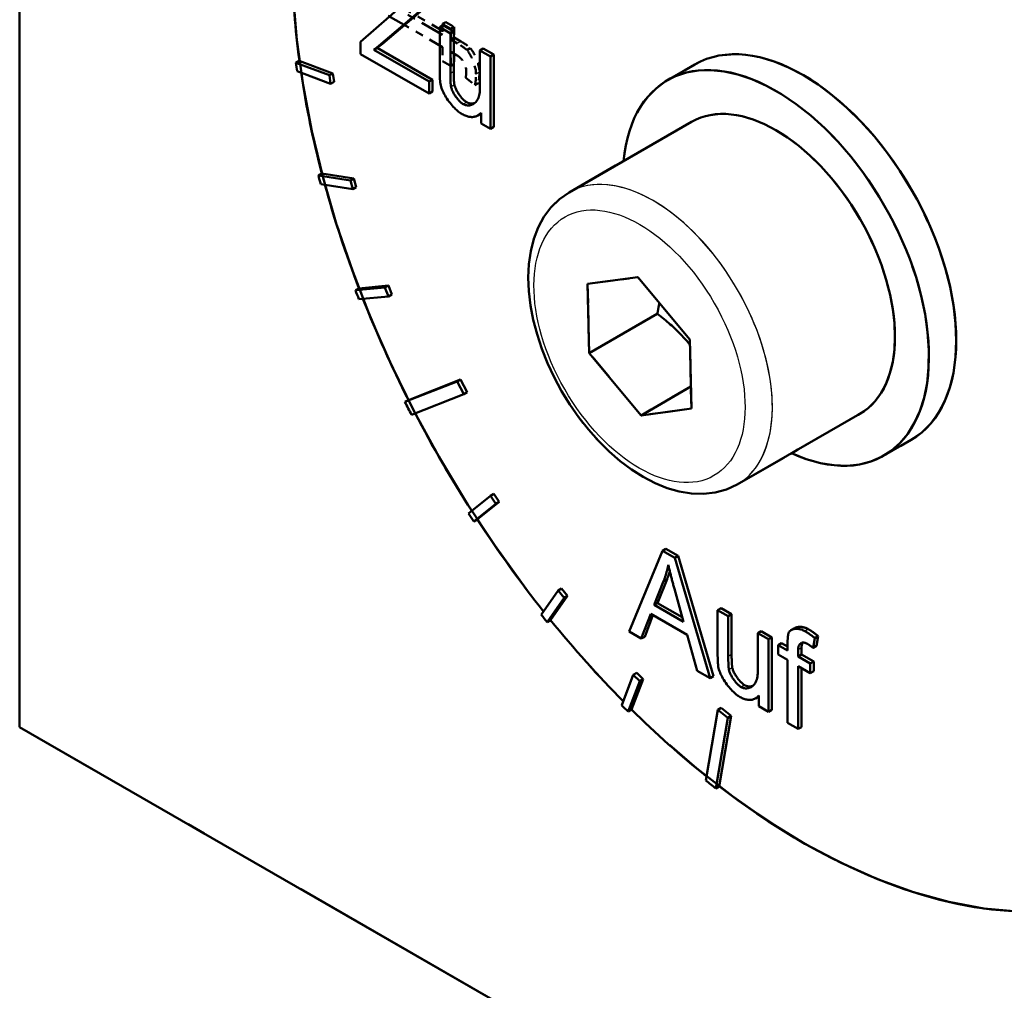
# Model space of a CAD drawing. Header units: millimetres. Extents: x 0 to 630, y 0 to 891.
# Tile 5 of 14: x 480 to 492, y 168 to 180. Entities that reach past the tile are written whole.
import ezdxf

# ---------------------------------------------------------------- set-up
doc = ezdxf.new("R2010")
doc.units = ezdxf.units.MM
doc.header["$LTSCALE"] = 3
doc.linetypes.add('LONG_DASH_DOTTED', pattern=[0.3001, 0.2362, -0.0295, 0.0049, -0.0295])
for name, color, linetype, lineweight in [('Sichtbare Kanten(DIN)', 7, 'Continuous', 50), ('Sichtbare tangentiale Kanten(DIN)', 3, 'Continuous', 25), ('Überlagerung [Formatvorlage Phantomlinien(DIN)]', 179, 'LONG_DASH_DOTTED', 50)]:
    doc.layers.add(name, color=color, linetype=linetype, lineweight=lineweight)

msp = doc.modelspace()

# ---------------------------------------------------------------- linework, layer by layer
at = {"layer": 'Sichtbare Kanten(DIN)'}
for p, q in [((479.766, 196.717), (479.766, 170.817)), ((484.566, 179.839), (484.013, 179.359)), ((484.242, 179.31), (484.848, 179.824)), ((484.891, 179.849), (484.285, 179.334)), ((485.042, 179.566), (485, 179.542)), ((485.132, 179.465), (485, 179.542)), ((485, 179.542), (485, 178.982)), ((485.042, 179.566), (485.174, 179.49)), ((485.174, 179.49), (485.132, 179.465)), ((485.132, 178.965), (485.132, 179.465)), ((485.174, 179.49), (485.174, 178.989)), ((484.013, 179.359), (484.013, 179.206)), ((484.285, 179.334), (484.22, 179.283)), ((484.285, 179.334), (484.242, 179.31)), ((484.177, 179.259), (484.242, 179.31)), ((484.22, 179.283), (484.177, 179.259)), ((484.866, 178.863), (484.177, 179.259)), ((484.22, 179.283), (484.908, 178.887)), ((485.542, 179.278), (485.5, 179.253)), ((485.632, 179.177), (485.5, 179.253)), ((485.5, 179.253), (485.5, 178.77)), ((485.542, 179.278), (485.674, 179.202)), ((483.25, 179.121), (483.208, 179.097)), ((483.625, 178.942), (483.208, 179.097)), ((483.25, 179.121), (483.668, 178.966)), ((484.013, 179.206), (484.866, 178.715)), ((485.674, 179.202), (485.632, 179.177)), ((485.632, 178.274), (485.632, 179.177)), ((485.674, 179.202), (485.674, 178.299)), ((483.222, 178.992), (483.64, 178.836)), ((483.668, 178.966), (483.625, 178.942)), ((483.668, 178.966), (483.683, 178.861)), ((488.177, 179.077), (487.838, 178.882)), ((483.64, 178.836), (483.625, 178.942)), ((483.683, 178.861), (483.64, 178.836)), ((484.908, 178.887), (484.866, 178.863)), ((484.866, 178.715), (484.866, 178.863)), ((484.908, 178.887), (484.908, 178.74)), ((484.908, 178.74), (484.866, 178.715)), ((485.514, 178.475), (485.514, 178.342)), ((485.514, 178.465), (485.472, 178.441)), ((486.61, 177.482), (488.137, 178.362)), ((485.514, 178.342), (485.632, 178.274)), ((485.674, 178.299), (485.632, 178.274)), ((483.53, 177.719), (483.488, 177.695)), ((483.886, 177.633), (483.488, 177.695)), ((483.53, 177.719), (483.929, 177.657)), ((483.929, 177.657), (483.886, 177.633)), ((483.915, 177.524), (483.886, 177.633)), ((483.929, 177.657), (483.958, 177.548)), ((483.517, 177.586), (483.915, 177.524)), ((483.958, 177.548), (483.915, 177.524)), ((486.842, 176.342), (487.469, 176.425)), ((487.469, 176.425), (488.115, 175.648)), ((484.317, 176.296), (483.95, 176.263)), ((483.992, 176.287), (483.95, 176.263)), ((483.992, 176.287), (484.36, 176.321)), ((484.36, 176.321), (484.317, 176.296)), ((484.36, 176.187), (484.317, 176.296)), ((484.36, 176.321), (484.402, 176.211)), ((486.862, 175.481), (486.842, 176.342)), ((483.992, 176.153), (484.36, 176.187)), ((484.402, 176.211), (484.36, 176.187)), ((486.862, 175.481), (487.71, 175.97)), ((488.115, 175.648), (488.134, 174.788)), ((487.508, 174.704), (486.862, 175.481)), ((485.216, 175.127), (484.566, 174.871)), ((484.609, 174.895), (485.259, 175.152)), ((485.259, 175.152), (485.216, 175.127)), ((485.298, 174.967), (485.216, 175.127)), ((485.259, 175.152), (485.341, 174.992)), ((488.128, 175.062), (487.508, 174.704)), ((484.648, 174.711), (485.298, 174.967)), ((485.341, 174.992), (485.298, 174.967)), ((484.609, 174.895), (484.566, 174.871)), ((488.134, 174.788), (487.508, 174.704)), ((488.706, 173.843), (490.233, 174.722)), ((490.872, 174.398), (490.533, 174.202)), ((485.632, 173.701), (485.359, 173.483)), ((485.674, 173.726), (485.632, 173.701)), ((485.697, 173.601), (485.632, 173.701)), ((485.674, 173.726), (485.739, 173.625)), ((485.424, 173.382), (485.697, 173.601)), ((485.739, 173.625), (485.466, 173.407)), ((485.739, 173.625), (485.697, 173.601)), ((485.466, 173.407), (485.424, 173.382)), ((487.773, 173.016), (487.359, 172.009)), ((487.816, 173.041), (487.773, 173.016)), ((487.928, 172.927), (487.773, 173.016)), ((487.816, 173.041), (487.97, 172.952)), ((487.97, 172.952), (487.928, 172.927)), ((488.368, 171.428), (487.928, 172.927)), ((487.97, 172.952), (488.41, 171.452)), ((487.67, 172.341), (487.789, 172.638)), ((487.831, 172.662), (487.712, 172.365)), ((487.831, 172.662), (487.789, 172.638)), ((486.476, 172.522), (486.263, 172.219)), ((486.518, 172.546), (486.476, 172.522)), ((486.549, 172.43), (486.476, 172.522)), ((486.518, 172.546), (486.592, 172.455)), ((487.923, 172.541), (488.036, 172.13)), ((486.337, 172.128), (486.549, 172.43)), ((486.592, 172.455), (486.379, 172.152)), ((486.592, 172.455), (486.549, 172.43)), ((487.712, 172.365), (487.67, 172.341)), ((488.036, 172.13), (487.67, 172.341)), ((487.712, 172.365), (488.02, 172.188)), ((487.51, 171.922), (487.629, 172.231)), ((487.629, 172.231), (488.08, 171.971)), ((488.504, 172.302), (488.461, 172.277)), ((488.594, 172.201), (488.461, 172.277)), ((488.461, 172.277), (488.461, 171.718)), ((488.504, 172.302), (488.636, 172.225)), ((488.636, 172.225), (488.594, 172.201)), ((488.636, 172.225), (488.636, 171.725)), ((486.379, 172.152), (486.337, 172.128)), ((487.656, 172.215), (487.553, 171.946)), ((488.594, 171.701), (488.594, 172.201)), ((487.359, 172.009), (487.51, 171.922)), ((489.004, 172.014), (488.962, 171.989)), ((489.094, 171.913), (488.962, 171.989)), ((488.962, 171.989), (488.962, 171.506)), ((489.004, 172.014), (489.136, 171.937)), ((489.418, 172.052), (489.375, 172.028)), ((487.553, 171.946), (487.51, 171.922)), ((488.08, 171.971), (488.205, 171.522)), ((489.136, 171.937), (489.094, 171.913)), ((489.094, 171.01), (489.094, 171.913)), ((489.136, 171.937), (489.136, 171.034)), ((489.259, 171.867), (489.216, 171.842)), ((489.259, 171.867), (489.333, 171.824)), ((489.333, 171.871), (489.333, 171.775)), ((489.652, 171.806), (489.673, 171.928)), ((489.715, 171.952), (489.673, 171.928)), ((489.715, 171.952), (489.695, 171.83)), ((489.333, 171.775), (489.216, 171.842)), ((489.216, 171.842), (489.216, 171.724)), ((489.464, 171.7), (489.464, 171.782)), ((489.507, 171.807), (489.507, 171.724)), ((489.695, 171.83), (489.652, 171.806)), ((489.216, 171.724), (489.333, 171.657)), ((489.333, 171.657), (489.333, 170.872)), ((489.507, 171.724), (489.464, 171.7)), ((489.616, 171.612), (489.464, 171.7)), ((489.507, 171.724), (489.659, 171.637)), ((489.659, 171.637), (489.616, 171.612)), ((489.616, 171.493), (489.616, 171.612)), ((489.659, 171.637), (489.659, 171.518)), ((487.453, 171.494), (487.411, 171.47)), ((487.453, 171.494), (487.533, 171.415)), ((488.205, 171.522), (488.368, 171.428)), ((489.465, 170.796), (489.465, 171.58)), ((489.465, 171.58), (489.616, 171.493)), ((489.508, 171.556), (489.508, 170.82)), ((489.659, 171.518), (489.616, 171.493)), ((487.411, 171.47), (487.266, 171.092)), ((487.345, 171.013), (487.491, 171.39)), ((487.533, 171.415), (487.388, 171.037)), ((487.491, 171.39), (487.411, 171.47)), ((487.533, 171.415), (487.491, 171.39)), ((488.41, 171.452), (488.368, 171.428)), ((488.976, 171.201), (488.934, 171.177)), ((488.976, 171.211), (488.976, 171.078)), ((487.388, 171.037), (487.345, 171.013)), ((488.462, 171.034), (488.314, 170.153)), ((488.504, 171.058), (488.462, 171.034)), ((488.587, 170.936), (488.462, 171.034)), ((488.504, 171.058), (488.63, 170.961)), ((488.976, 171.078), (489.094, 171.01)), ((489.136, 171.034), (489.094, 171.01)), ((488.44, 170.055), (488.587, 170.936)), ((488.63, 170.961), (488.482, 170.079)), ((488.63, 170.961), (488.587, 170.936)), ((489.333, 170.872), (489.465, 170.796)), ((505.222, 156.158), (479.766, 170.817)), ((489.508, 170.82), (489.465, 170.796)), ((488.482, 170.079), (488.44, 170.055))]:
    msp.add_line(p, q, dxfattribs=at)
at = {"layer": 'Sichtbare Kanten(DIN)', "flags": 128}
for points in [[(485, 178.982), (485, 178.976), (485, 178.971), (485, 178.965), (485, 178.959), (485, 178.953), (485, 178.947), (485, 178.941), (485, 178.935), (485, 178.929), (485, 178.923), (485.001, 178.917), (485.001, 178.911), (485.001, 178.905), (485.001, 178.899), (485.002, 178.893), (485.002, 178.887), (485.003, 178.881), (485.003, 178.874), (485.004, 178.867), (485.004, 178.861), (485.005, 178.854), (485.006, 178.848), (485.007, 178.841), (485.008, 178.835)], [(485.14, 178.799), (485.139, 178.805), (485.138, 178.811), (485.137, 178.818), (485.137, 178.825), (485.136, 178.832), (485.135, 178.839), (485.135, 178.846), (485.134, 178.853), (485.134, 178.86), (485.134, 178.867), (485.133, 178.874), (485.133, 178.881), (485.133, 178.888), (485.133, 178.895), (485.132, 178.902), (485.132, 178.909), (485.132, 178.916), (485.132, 178.923), (485.132, 178.931), (485.132, 178.938), (485.132, 178.945), (485.132, 178.951), (485.132, 178.958), (485.132, 178.965)], [(485.174, 178.989), (485.174, 178.979), (485.174, 178.97), (485.174, 178.961), (485.174, 178.951), (485.175, 178.943), (485.175, 178.934), (485.175, 178.926), (485.175, 178.918), (485.175, 178.91), (485.176, 178.902), (485.176, 178.895), (485.176, 178.888), (485.177, 178.881), (485.177, 178.875), (485.177, 178.868), (485.178, 178.862), (485.178, 178.857), (485.179, 178.851), (485.179, 178.846), (485.18, 178.841), (485.181, 178.836), (485.181, 178.831), (485.182, 178.827), (485.182, 178.823)], [(485.008, 178.835), (485.011, 178.817), (485.016, 178.799), (485.022, 178.781), (485.029, 178.763), (485.037, 178.744), (485.046, 178.726), (485.055, 178.708), (485.066, 178.69), (485.077, 178.671), (485.089, 178.653), (485.101, 178.634), (485.114, 178.616), (485.128, 178.599), (485.141, 178.582), (485.155, 178.566), (485.168, 178.55), (485.182, 178.536), (485.195, 178.522), (485.208, 178.51), (485.221, 178.498), (485.234, 178.488), (485.245, 178.479), (485.256, 178.471), (485.266, 178.465)], [(485.293, 178.582), (485.284, 178.587), (485.276, 178.593), (485.267, 178.6), (485.259, 178.607), (485.251, 178.615), (485.243, 178.623), (485.235, 178.632), (485.227, 178.641), (485.219, 178.65), (485.212, 178.66), (485.204, 178.669), (485.197, 178.679), (485.19, 178.69), (485.184, 178.7), (485.177, 178.71), (485.172, 178.72), (485.166, 178.731), (485.161, 178.741), (485.156, 178.751), (485.152, 178.76), (485.148, 178.77), (485.145, 178.78), (485.142, 178.789), (485.14, 178.799)], [(485.182, 178.823), (485.184, 178.814), (485.187, 178.805), (485.19, 178.796), (485.194, 178.786), (485.198, 178.776), (485.203, 178.765), (485.208, 178.755), (485.214, 178.744), (485.22, 178.734), (485.227, 178.723), (485.234, 178.713), (485.241, 178.702), (485.248, 178.692), (485.256, 178.682), (485.264, 178.672), (485.272, 178.663), (485.28, 178.654), (485.288, 178.645), (485.296, 178.637), (485.304, 178.629), (485.312, 178.622), (485.32, 178.616), (485.328, 178.611), (485.335, 178.606)], [(485.5, 178.77), (485.499, 178.75), (485.498, 178.731), (485.495, 178.712), (485.492, 178.694), (485.487, 178.677), (485.481, 178.661), (485.475, 178.646), (485.467, 178.632), (485.458, 178.62), (485.449, 178.608), (485.438, 178.598), (485.428, 178.59), (485.417, 178.583), (485.405, 178.577), (485.393, 178.572), (485.381, 178.569), (485.369, 178.567), (485.357, 178.566), (485.345, 178.566), (485.334, 178.568), (485.322, 178.57), (485.312, 178.573), (485.302, 178.577), (485.293, 178.582)], [(485.335, 178.606), (485.339, 178.604), (485.343, 178.602), (485.346, 178.6), (485.35, 178.599), (485.354, 178.597), (485.358, 178.596), (485.362, 178.595), (485.367, 178.594), (485.371, 178.593), (485.375, 178.592), (485.38, 178.591), (485.384, 178.591), (485.388, 178.591), (485.393, 178.59), (485.397, 178.59), (485.402, 178.591), (485.406, 178.591), (485.411, 178.591), (485.415, 178.592), (485.42, 178.593), (485.424, 178.594), (485.429, 178.595), (485.433, 178.596), (485.437, 178.597)], [(485.266, 178.465), (485.279, 178.458), (485.291, 178.452), (485.303, 178.446), (485.315, 178.441), (485.327, 178.436), (485.339, 178.432), (485.351, 178.429), (485.363, 178.426), (485.374, 178.424), (485.386, 178.423), (485.397, 178.422), (485.407, 178.422), (485.418, 178.423), (485.428, 178.425), (485.438, 178.427), (485.448, 178.43), (485.457, 178.434), (485.466, 178.438), (485.475, 178.443), (485.483, 178.448), (485.491, 178.454), (485.499, 178.461), (485.507, 178.468), (485.514, 178.475)], [(488.706, 173.843), (488.573, 173.781), (488.432, 173.741), (488.285, 173.725), (488.135, 173.729), (487.984, 173.754), (487.833, 173.798), (487.683, 173.858), (487.535, 173.936), (487.39, 174.028), (487.248, 174.134), (487.11, 174.254), (486.978, 174.385), (486.851, 174.527), (486.732, 174.679), (486.621, 174.839), (486.518, 175.006), (486.425, 175.179), (486.343, 175.356), (486.271, 175.535), (486.212, 175.716), (486.164, 175.896), (486.13, 176.075), (486.109, 176.251), (486.103, 176.423), (486.11, 176.59), (486.133, 176.75), (486.171, 176.903), (486.225, 177.046), (486.296, 177.178), (486.385, 177.296), (486.49, 177.399), (486.61, 177.482)], [(487.734, 176.106), (487.733, 176.101), (487.732, 176.096), (487.731, 176.09), (487.731, 176.085), (487.73, 176.079), (487.729, 176.074), (487.728, 176.068), (487.727, 176.063), (487.726, 176.057), (487.725, 176.052), (487.724, 176.046), (487.723, 176.04), (487.722, 176.035), (487.721, 176.029), (487.72, 176.023), (487.719, 176.017), (487.718, 176.012), (487.717, 176.006), (487.716, 176), (487.715, 175.994), (487.714, 175.988), (487.712, 175.982), (487.711, 175.976), (487.71, 175.97)], [(487.71, 175.97), (487.732, 175.953), (487.754, 175.936), (487.775, 175.92), (487.795, 175.903), (487.815, 175.887), (487.834, 175.87), (487.853, 175.854), (487.871, 175.838), (487.889, 175.822), (487.906, 175.806), (487.923, 175.791), (487.94, 175.775), (487.956, 175.759), (487.972, 175.743), (487.988, 175.727), (488.003, 175.711), (488.018, 175.696), (488.033, 175.68), (488.047, 175.664), (488.062, 175.648), (488.076, 175.631), (488.089, 175.615), (488.103, 175.599), (488.116, 175.582)], [(487.789, 172.638), (487.792, 172.646), (487.795, 172.654), (487.798, 172.662), (487.8, 172.67), (487.803, 172.678), (487.806, 172.687), (487.809, 172.695), (487.811, 172.703), (487.814, 172.712), (487.817, 172.72), (487.819, 172.729), (487.822, 172.737), (487.824, 172.746), (487.826, 172.754), (487.829, 172.763), (487.831, 172.772), (487.833, 172.78), (487.835, 172.789), (487.837, 172.798), (487.839, 172.807), (487.841, 172.816), (487.843, 172.825), (487.845, 172.834), (487.847, 172.843)], [(487.847, 172.843), (487.85, 172.83), (487.853, 172.818), (487.855, 172.805), (487.858, 172.793), (487.861, 172.78), (487.864, 172.767), (487.867, 172.754), (487.87, 172.742), (487.873, 172.729), (487.877, 172.717), (487.88, 172.704), (487.883, 172.692), (487.886, 172.679), (487.889, 172.667), (487.892, 172.654), (487.896, 172.642), (487.899, 172.629), (487.902, 172.616), (487.906, 172.604), (487.909, 172.591), (487.912, 172.578), (487.916, 172.566), (487.919, 172.553), (487.923, 172.541)], [(487.865, 172.765), (487.864, 172.76), (487.862, 172.756), (487.861, 172.752), (487.86, 172.747), (487.859, 172.743), (487.857, 172.739), (487.856, 172.734), (487.855, 172.73), (487.853, 172.726), (487.852, 172.721), (487.85, 172.717), (487.849, 172.713), (487.848, 172.709), (487.846, 172.704), (487.845, 172.7), (487.843, 172.696), (487.842, 172.692), (487.84, 172.687), (487.839, 172.683), (487.837, 172.679), (487.836, 172.675), (487.834, 172.671), (487.833, 172.667), (487.831, 172.662)], [(489.347, 171.998), (489.345, 171.994), (489.344, 171.989), (489.343, 171.984), (489.341, 171.979), (489.34, 171.974), (489.339, 171.969), (489.338, 171.964), (489.338, 171.959), (489.337, 171.953), (489.336, 171.948), (489.336, 171.943), (489.335, 171.938), (489.335, 171.932), (489.335, 171.927), (489.334, 171.921), (489.334, 171.916), (489.334, 171.91), (489.333, 171.905), (489.333, 171.899), (489.333, 171.894), (489.333, 171.888), (489.333, 171.882), (489.333, 171.877), (489.333, 171.871)], [(489.549, 172.015), (489.538, 172.02), (489.528, 172.025), (489.517, 172.03), (489.507, 172.034), (489.496, 172.037), (489.486, 172.039), (489.476, 172.041), (489.466, 172.043), (489.456, 172.044), (489.446, 172.044), (489.436, 172.044), (489.427, 172.043), (489.418, 172.042), (489.409, 172.04), (489.4, 172.038), (489.392, 172.036), (489.385, 172.033), (489.377, 172.029), (489.371, 172.025), (489.365, 172.021), (489.36, 172.016), (489.355, 172.011), (489.35, 172.005), (489.347, 171.998)], [(489.418, 172.052), (489.423, 172.055), (489.428, 172.058), (489.434, 172.06), (489.44, 172.062), (489.446, 172.064), (489.452, 172.065), (489.459, 172.066), (489.466, 172.067), (489.473, 172.068), (489.48, 172.068), (489.488, 172.068), (489.495, 172.068), (489.503, 172.068), (489.511, 172.067), (489.518, 172.066), (489.526, 172.064), (489.534, 172.062), (489.543, 172.06), (489.551, 172.057), (489.559, 172.055), (489.567, 172.051), (489.575, 172.048), (489.583, 172.044), (489.591, 172.039)], [(489.673, 171.928), (489.668, 171.932), (489.663, 171.936), (489.658, 171.94), (489.652, 171.944), (489.647, 171.948), (489.642, 171.952), (489.637, 171.956), (489.632, 171.96), (489.627, 171.963), (489.622, 171.967), (489.616, 171.971), (489.611, 171.975), (489.606, 171.978), (489.601, 171.982), (489.596, 171.985), (489.591, 171.989), (489.585, 171.992), (489.58, 171.996), (489.575, 171.999), (489.57, 172.002), (489.565, 172.005), (489.559, 172.009), (489.554, 172.012), (489.549, 172.015)], [(489.591, 172.039), (489.596, 172.036), (489.601, 172.034), (489.605, 172.031), (489.61, 172.028), (489.615, 172.025), (489.62, 172.022), (489.625, 172.018), (489.63, 172.015), (489.635, 172.012), (489.64, 172.008), (489.645, 172.005), (489.65, 172.001), (489.655, 171.998), (489.661, 171.994), (489.666, 171.99), (489.671, 171.986), (489.677, 171.982), (489.682, 171.978), (489.687, 171.974), (489.693, 171.97), (489.699, 171.966), (489.704, 171.961), (489.71, 171.957), (489.715, 171.952)], [(489.464, 171.782), (489.465, 171.791), (489.465, 171.8), (489.466, 171.808), (489.468, 171.816), (489.469, 171.823), (489.472, 171.83), (489.475, 171.837), (489.478, 171.843), (489.481, 171.849), (489.485, 171.854), (489.49, 171.859), (489.495, 171.863), (489.5, 171.866), (489.505, 171.869), (489.511, 171.871), (489.518, 171.872), (489.524, 171.873), (489.531, 171.873), (489.538, 171.873), (489.545, 171.871), (489.553, 171.869), (489.56, 171.866), (489.568, 171.863), (489.575, 171.859)], [(489.524, 171.873), (489.522, 171.871), (489.521, 171.869), (489.52, 171.867), (489.519, 171.865), (489.518, 171.863), (489.517, 171.86), (489.515, 171.858), (489.515, 171.856), (489.514, 171.853), (489.513, 171.85), (489.512, 171.848), (489.511, 171.845), (489.51, 171.842), (489.51, 171.839), (489.509, 171.836), (489.509, 171.833), (489.508, 171.83), (489.508, 171.827), (489.508, 171.824), (489.507, 171.821), (489.507, 171.817), (489.507, 171.814), (489.507, 171.81), (489.507, 171.807)], [(489.575, 171.859), (489.578, 171.857), (489.582, 171.855), (489.585, 171.853), (489.588, 171.851), (489.591, 171.849), (489.595, 171.847), (489.598, 171.845), (489.601, 171.843), (489.604, 171.841), (489.608, 171.839), (489.611, 171.837), (489.614, 171.834), (489.617, 171.832), (489.62, 171.83), (489.624, 171.828), (489.627, 171.825), (489.63, 171.823), (489.633, 171.821), (489.636, 171.818), (489.64, 171.816), (489.643, 171.813), (489.646, 171.811), (489.649, 171.808), (489.652, 171.806)], [(488.461, 171.718), (488.461, 171.712), (488.461, 171.706), (488.461, 171.7), (488.462, 171.695), (488.462, 171.689), (488.462, 171.683), (488.462, 171.677), (488.462, 171.671), (488.462, 171.664), (488.462, 171.658), (488.463, 171.652), (488.463, 171.646), (488.463, 171.64), (488.463, 171.635), (488.464, 171.629), (488.464, 171.622), (488.465, 171.616), (488.465, 171.61), (488.466, 171.603), (488.466, 171.597), (488.467, 171.59), (488.468, 171.583), (488.469, 171.577), (488.47, 171.571)], [(488.602, 171.534), (488.601, 171.54), (488.6, 171.547), (488.599, 171.554), (488.598, 171.56), (488.598, 171.567), (488.597, 171.575), (488.597, 171.582), (488.596, 171.589), (488.596, 171.596), (488.596, 171.602), (488.595, 171.609), (488.595, 171.616), (488.595, 171.623), (488.595, 171.631), (488.594, 171.638), (488.594, 171.645), (488.594, 171.652), (488.594, 171.659), (488.594, 171.666), (488.594, 171.673), (488.594, 171.68), (488.594, 171.687), (488.594, 171.694), (488.594, 171.701)], [(488.636, 171.725), (488.636, 171.715), (488.636, 171.706), (488.636, 171.696), (488.636, 171.687), (488.636, 171.678), (488.637, 171.67), (488.637, 171.661), (488.637, 171.653), (488.637, 171.646), (488.638, 171.638), (488.638, 171.631), (488.638, 171.624), (488.639, 171.617), (488.639, 171.61), (488.639, 171.604), (488.64, 171.598), (488.64, 171.592), (488.641, 171.587), (488.641, 171.581), (488.642, 171.576), (488.642, 171.572), (488.643, 171.567), (488.644, 171.563), (488.644, 171.559)], [(488.47, 171.571), (488.473, 171.553), (488.478, 171.535), (488.484, 171.516), (488.491, 171.498), (488.499, 171.48), (488.508, 171.462), (488.517, 171.444), (488.528, 171.425), (488.539, 171.407), (488.55, 171.389), (488.563, 171.37), (488.576, 171.352), (488.589, 171.334), (488.603, 171.317), (488.617, 171.301), (488.63, 171.286), (488.644, 171.271), (488.657, 171.258), (488.67, 171.245), (488.683, 171.234), (488.695, 171.223), (488.707, 171.214), (488.718, 171.207), (488.728, 171.2)], [(488.755, 171.317), (488.746, 171.323), (488.738, 171.329), (488.729, 171.336), (488.721, 171.343), (488.713, 171.351), (488.704, 171.359), (488.697, 171.368), (488.689, 171.376), (488.681, 171.386), (488.674, 171.395), (488.666, 171.405), (488.659, 171.415), (488.652, 171.425), (488.646, 171.435), (488.639, 171.446), (488.633, 171.456), (488.628, 171.466), (488.623, 171.476), (488.618, 171.486), (488.614, 171.496), (488.61, 171.506), (488.607, 171.515), (488.604, 171.525), (488.602, 171.534)], [(488.644, 171.559), (488.646, 171.55), (488.649, 171.541), (488.652, 171.531), (488.656, 171.522), (488.66, 171.511), (488.665, 171.501), (488.67, 171.491), (488.676, 171.48), (488.682, 171.469), (488.689, 171.459), (488.696, 171.448), (488.703, 171.438), (488.71, 171.427), (488.718, 171.417), (488.726, 171.408), (488.734, 171.398), (488.742, 171.389), (488.75, 171.381), (488.758, 171.373), (488.766, 171.365), (488.774, 171.358), (488.782, 171.352), (488.789, 171.346), (488.797, 171.342)], [(488.962, 171.506), (488.961, 171.486), (488.96, 171.466), (488.957, 171.448), (488.953, 171.43), (488.949, 171.413), (488.943, 171.397), (488.936, 171.382), (488.929, 171.368), (488.92, 171.355), (488.911, 171.344), (488.9, 171.334), (488.89, 171.325), (488.878, 171.318), (488.867, 171.312), (488.855, 171.308), (488.843, 171.305), (488.831, 171.303), (488.819, 171.302), (488.807, 171.302), (488.795, 171.303), (488.784, 171.305), (488.774, 171.309), (488.764, 171.313), (488.755, 171.317)], [(488.797, 171.342), (488.801, 171.34), (488.804, 171.338), (488.808, 171.336), (488.812, 171.335), (488.816, 171.333), (488.82, 171.332), (488.824, 171.331), (488.829, 171.329), (488.833, 171.329), (488.837, 171.328), (488.842, 171.327), (488.846, 171.327), (488.85, 171.326), (488.855, 171.326), (488.859, 171.326), (488.864, 171.326), (488.868, 171.327), (488.873, 171.327), (488.877, 171.328), (488.882, 171.328), (488.886, 171.329), (488.891, 171.33), (488.895, 171.332), (488.899, 171.333)], [(488.728, 171.2), (488.741, 171.194), (488.753, 171.187), (488.765, 171.181), (488.777, 171.176), (488.789, 171.172), (488.801, 171.168), (488.813, 171.164), (488.825, 171.162), (488.836, 171.16), (488.848, 171.158), (488.859, 171.158), (488.869, 171.158), (488.88, 171.159), (488.89, 171.161), (488.9, 171.163), (488.91, 171.166), (488.919, 171.17), (488.928, 171.174), (488.937, 171.179), (488.945, 171.184), (488.953, 171.19), (488.961, 171.196), (488.968, 171.203), (488.976, 171.211)]]:
    msp.add_lwpolyline(points, dxfattribs=at)
at = {"layer": 'Sichtbare Kanten(DIN)'}
for centre, major_axis, start_param, end_param in [((490.373, 177.226), (-4.491, 7.799), 3.141593, 6.283185), ((489.525, 176.738), (4.491, -7.799), 5.335188, 8.805846), ((489.525, 176.738), (-4.491, 7.799), 0.803974, 0.955198), ((489.525, 176.738), (-1.347, 2.34), 3.141593, 6.283185), ((489.185, 176.542), (-1.347, 2.34), 2.461919, 6.962859), ((489.482, 176.713), (4.491, -7.799), 4.096791, 4.110124), ((489.525, 176.738), (-4.491, 7.799), 0.973914, 1.129731), ((489.185, 176.542), (-1.048, 1.82), 3.141593, 6.283185), ((489.482, 176.713), (4.491, -7.799), 4.271324, 4.284657), ((489.525, 176.738), (-4.491, 7.799), 1.147025, 1.304264), ((489.482, 176.713), (4.491, -7.799), 4.445857, 4.45919), ((489.525, 176.738), (-4.491, 7.799), 1.320015, 1.475463), ((489.482, 176.713), (4.491, -7.799), 4.617056, 4.637056), ((489.525, 176.738), (-4.491, 7.799), 1.496266, 1.652492), ((489.482, 176.713), (4.491, -7.799), 4.794922, 4.808256), ((489.525, 176.738), (-4.491, 7.799), 1.666663, 1.82541), ((489.482, 176.713), (4.491, -7.799), 4.969455, 4.982789), ((489.525, 176.738), (-4.491, 7.799), 1.841196, 1.998402), ((489.482, 176.713), (4.491, -7.799), 5.143988, 5.157322), ((489.525, 176.738), (-4.491, 7.799), 2.015729, 2.168182), ((489.482, 176.713), (4.491, -7.799), 5.315188, 5.335188)]:
    msp.add_ellipse(centre, major_axis=major_axis, ratio=0.578093, start_param=start_param, end_param=end_param, dxfattribs=at)
at = {"layer": 'Sichtbare tangentiale Kanten(DIN)', "ltscale": 0.023514}
for p, q in [((485.26, 179.363), (485.222, 179.341)), ((485.492, 178.98), (485.454, 178.958))]:
    msp.add_line(p, q, dxfattribs=at)
at = {"layer": 'Sichtbare tangentiale Kanten(DIN)'}
for p, q in [((485.174, 178.989), (485.132, 178.965)), ((485.182, 178.823), (485.14, 178.799)), ((485.335, 178.606), (485.293, 178.582)), ((489.591, 172.039), (489.549, 172.015)), ((489.507, 171.807), (489.464, 171.782)), ((488.636, 171.725), (488.594, 171.701)), ((488.644, 171.559), (488.602, 171.534)), ((488.797, 171.342), (488.755, 171.317))]:
    msp.add_line(p, q, dxfattribs=at)
msp.add_ellipse((487.658, 175.663), major_axis=(1.048, -1.82), ratio=0.578093, start_param=0, end_param=3.141593, dxfattribs=at)
at = {"layer": 'Sichtbare tangentiale Kanten(DIN)', "ltscale": 2.596414}
msp.add_ellipse((487.658, 175.663), major_axis=(1.048, -1.82), ratio=0.578093, start_param=0.15708, end_param=2.984513, dxfattribs=at)
at = {"layer": 'Sichtbare tangentiale Kanten(DIN)'}
msp.add_ellipse((487.488, 175.565), major_axis=(0.928, -1.612), ratio=0.578093, dxfattribs=at)
at = {"layer": 'Sichtbare tangentiale Kanten(DIN)', "ltscale": 5.110499}
msp.add_ellipse((487.488, 175.565), major_axis=(0.928, -1.612), ratio=0.578093, dxfattribs=at)
at = {"layer": 'Überlagerung [Formatvorlage Phantomlinien(DIN)]', "ltscale": 13.85339}
msp.add_line((479.766, 196.717), (479.766, 170.817), dxfattribs=at)
at = {"layer": 'Überlagerung [Formatvorlage Phantomlinien(DIN)]', "ltscale": 0.419476}
for p, q in [((485.034, 179.447), (484.356, 179.838)), ((484.356, 179.685), (485.034, 179.294))]:
    msp.add_line(p, q, dxfattribs=at)
at = {"layer": 'Überlagerung [Formatvorlage Phantomlinien(DIN)]', "ltscale": 0.393238}
msp.add_line((484.398, 179.862), (485.034, 179.496), dxfattribs=at)
at = {"layer": 'Überlagerung [Formatvorlage Phantomlinien(DIN)]', "ltscale": 0.026138}
for p, q in [((485.077, 179.606), (485.034, 179.582)), ((485.179, 179.547), (485.137, 179.523)), ((485.179, 179.412), (485.137, 179.388)), ((485.379, 179.281), (485.337, 179.257)), ((485.179, 179.085), (485.137, 179.06)), ((485.481, 178.846), (485.438, 178.821))]:
    msp.add_line(p, q, dxfattribs=at)
at = {"layer": 'Überlagerung [Formatvorlage Phantomlinien(DIN)]', "ltscale": 0.07203}
for p, q in [((485.034, 179.582), (485.034, 179.447)), ((485.137, 179.388), (485.137, 179.523)), ((485.179, 179.547), (485.179, 179.412))]:
    msp.add_line(p, q, dxfattribs=at)
at = {"layer": 'Überlagerung [Formatvorlage Phantomlinien(DIN)]', "ltscale": 0.063395}
for p, q in [((485.137, 179.523), (485.034, 179.582)), ((485.077, 179.606), (485.179, 179.547)), ((485.034, 179.119), (485.137, 179.06))]:
    msp.add_line(p, q, dxfattribs=at)
at = {"layer": 'Überlagerung [Formatvorlage Phantomlinien(DIN)]', "ltscale": 0.051204}
for p, q in [((485.22, 179.34), (485.137, 179.388)), ((485.179, 179.412), (485.262, 179.364))]:
    msp.add_line(p, q, dxfattribs=at)
at = {"layer": 'Überlagerung [Formatvorlage Phantomlinien(DIN)]', "ltscale": 0.093365}
msp.add_line((485.034, 179.294), (485.034, 179.119), dxfattribs=at)
at = {"layer": 'Überlagerung [Formatvorlage Phantomlinien(DIN)]', "ltscale": 0.093873}
msp.add_line((485.137, 179.06), (485.137, 179.236), dxfattribs=at)
at = {"layer": 'Überlagerung [Formatvorlage Phantomlinien(DIN)]', "ltscale": 0.044093}
msp.add_line((485.137, 179.236), (485.208, 179.195), dxfattribs=at)
at = {"layer": 'Überlagerung [Formatvorlage Phantomlinien(DIN)]', "ltscale": 0.067736}
msp.add_line((485.179, 179.211), (485.179, 179.085), dxfattribs=at)
at = {"layer": 'Überlagerung [Formatvorlage Phantomlinien(DIN)]', "ltscale": 0.209804}
for p, q in [((488.177, 179.077), (487.838, 178.882)), ((490.872, 174.398), (490.533, 174.202))]:
    msp.add_line(p, q, dxfattribs=at)
at = {"layer": 'Überlagerung [Formatvorlage Phantomlinien(DIN)]', "ltscale": 0.07264}
msp.add_line((485.323, 178.912), (485.438, 178.821), dxfattribs=at)
at = {"layer": 'Überlagerung [Formatvorlage Phantomlinien(DIN)]', "ltscale": 0.944467}
for p, q in [((486.61, 177.482), (488.137, 178.362)), ((488.706, 173.843), (490.233, 174.722))]:
    msp.add_line(p, q, dxfattribs=at)
at = {"layer": 'Überlagerung [Formatvorlage Phantomlinien(DIN)]', "ltscale": 0.454355}
for p, q in [((486.842, 176.342), (487.469, 176.425)), ((487.469, 176.425), (488.115, 175.648)), ((486.862, 175.481), (486.842, 176.342)), ((488.115, 175.648), (488.134, 174.788)), ((487.508, 174.704), (486.862, 175.481)), ((488.134, 174.788), (487.508, 174.704))]:
    msp.add_line(p, q, dxfattribs=at)
at = {"layer": 'Überlagerung [Formatvorlage Phantomlinien(DIN)]', "ltscale": 0.524659}
msp.add_line((486.862, 175.481), (487.71, 175.97), dxfattribs=at)
at = {"layer": 'Überlagerung [Formatvorlage Phantomlinien(DIN)]', "ltscale": 0.383501}
msp.add_line((488.128, 175.062), (487.508, 174.704), dxfattribs=at)
at = {"layer": 'Überlagerung [Formatvorlage Phantomlinien(DIN)]', "ltscale": 15.742684}
msp.add_line((505.222, 156.158), (479.766, 170.817), dxfattribs=at)
at = {"layer": 'Überlagerung [Formatvorlage Phantomlinien(DIN)]', "ltscale": 0.072865, "flags": 128}
for points in [[(485.337, 179.257), (485.332, 179.261), (485.327, 179.266), (485.323, 179.27), (485.318, 179.274), (485.313, 179.278), (485.308, 179.282), (485.303, 179.286), (485.298, 179.29), (485.293, 179.293), (485.288, 179.297), (485.283, 179.3), (485.279, 179.303), (485.274, 179.307), (485.269, 179.31), (485.264, 179.313), (485.259, 179.316), (485.254, 179.32), (485.249, 179.323), (485.244, 179.326), (485.239, 179.329), (485.234, 179.332), (485.23, 179.334), (485.225, 179.337), (485.22, 179.34)], [(485.262, 179.364), (485.269, 179.361), (485.275, 179.357), (485.281, 179.353), (485.287, 179.35), (485.293, 179.346), (485.299, 179.342), (485.305, 179.339), (485.31, 179.335), (485.315, 179.332), (485.321, 179.328), (485.326, 179.325), (485.331, 179.321), (485.335, 179.318), (485.34, 179.314), (485.345, 179.311), (485.349, 179.307), (485.353, 179.304), (485.357, 179.301), (485.361, 179.297), (485.365, 179.294), (485.369, 179.291), (485.372, 179.288), (485.376, 179.284), (485.379, 179.281)]]:
    msp.add_lwpolyline(points, dxfattribs=at)
at = {"layer": 'Überlagerung [Formatvorlage Phantomlinien(DIN)]', "ltscale": 0.150105, "flags": 128}
msp.add_lwpolyline([(485.452, 178.957), (485.451, 178.969), (485.45, 178.982), (485.449, 178.995), (485.447, 179.009), (485.444, 179.022), (485.441, 179.036), (485.438, 179.049), (485.434, 179.063), (485.43, 179.077), (485.426, 179.091), (485.421, 179.105), (485.416, 179.119), (485.41, 179.133), (485.404, 179.146), (485.398, 179.16), (485.392, 179.173), (485.385, 179.185), (485.379, 179.197), (485.372, 179.208), (485.366, 179.219), (485.359, 179.229), (485.352, 179.239), (485.344, 179.248), (485.337, 179.257)], dxfattribs=at)
at = {"layer": 'Überlagerung [Formatvorlage Phantomlinien(DIN)]', "ltscale": 0.150106, "flags": 128}
msp.add_lwpolyline([(485.379, 179.281), (485.385, 179.274), (485.392, 179.266), (485.399, 179.257), (485.405, 179.248), (485.412, 179.237), (485.418, 179.226), (485.425, 179.215), (485.431, 179.202), (485.438, 179.19), (485.444, 179.177), (485.45, 179.163), (485.456, 179.149), (485.461, 179.135), (485.466, 179.121), (485.471, 179.106), (485.476, 179.092), (485.48, 179.077), (485.483, 179.063), (485.486, 179.049), (485.489, 179.035), (485.491, 179.021), (485.493, 179.007), (485.494, 178.994), (485.494, 178.981)], dxfattribs=at)
at = {"layer": 'Überlagerung [Formatvorlage Phantomlinien(DIN)]', "ltscale": 0.113244, "flags": 128}
msp.add_lwpolyline([(485.208, 179.195), (485.216, 179.19), (485.224, 179.185), (485.231, 179.179), (485.239, 179.173), (485.246, 179.167), (485.254, 179.16), (485.261, 179.153), (485.268, 179.145), (485.275, 179.137), (485.281, 179.129), (485.287, 179.12), (485.293, 179.111), (485.299, 179.102), (485.304, 179.092), (485.309, 179.083), (485.313, 179.073), (485.317, 179.063), (485.32, 179.053), (485.323, 179.043), (485.326, 179.034), (485.328, 179.024), (485.329, 179.015), (485.33, 179.006), (485.33, 178.997)], dxfattribs=at)
at = {"layer": 'Überlagerung [Formatvorlage Phantomlinien(DIN)]', "ltscale": 0.04793, "flags": 128}
msp.add_lwpolyline([(485.33, 178.997), (485.33, 178.993), (485.33, 178.989), (485.33, 178.985), (485.33, 178.982), (485.33, 178.978), (485.33, 178.974), (485.329, 178.971), (485.329, 178.967), (485.329, 178.964), (485.329, 178.96), (485.328, 178.956), (485.328, 178.953), (485.328, 178.949), (485.327, 178.946), (485.327, 178.942), (485.327, 178.939), (485.326, 178.935), (485.326, 178.932), (485.325, 178.928), (485.325, 178.925), (485.324, 178.922), (485.324, 178.918), (485.323, 178.915), (485.323, 178.912)], dxfattribs=at)
at = {"layer": 'Überlagerung [Formatvorlage Phantomlinien(DIN)]', "ltscale": 0.077146, "flags": 128}
for points in [[(485.494, 178.981), (485.494, 178.976), (485.494, 178.971), (485.494, 178.965), (485.494, 178.96), (485.493, 178.954), (485.493, 178.949), (485.493, 178.943), (485.493, 178.938), (485.492, 178.932), (485.492, 178.926), (485.491, 178.921), (485.491, 178.915), (485.49, 178.909), (485.49, 178.904), (485.489, 178.898), (485.488, 178.892), (485.487, 178.887), (485.487, 178.881), (485.486, 178.875), (485.485, 178.869), (485.484, 178.863), (485.483, 178.857), (485.482, 178.851), (485.481, 178.846)], [(485.438, 178.821), (485.439, 178.826), (485.44, 178.832), (485.441, 178.837), (485.442, 178.843), (485.443, 178.848), (485.444, 178.854), (485.445, 178.859), (485.445, 178.865), (485.446, 178.87), (485.447, 178.876), (485.447, 178.881), (485.448, 178.887), (485.449, 178.893), (485.449, 178.898), (485.449, 178.904), (485.45, 178.91), (485.45, 178.916), (485.451, 178.921), (485.451, 178.927), (485.451, 178.933), (485.451, 178.939), (485.452, 178.945), (485.452, 178.951), (485.452, 178.957)]]:
    msp.add_lwpolyline(points, dxfattribs=at)
at = {"layer": 'Überlagerung [Formatvorlage Phantomlinien(DIN)]', "ltscale": 2.811006, "flags": 128}
msp.add_lwpolyline([(488.706, 173.843), (488.573, 173.781), (488.432, 173.741), (488.285, 173.725), (488.135, 173.729), (487.984, 173.754), (487.833, 173.798), (487.683, 173.858), (487.535, 173.936), (487.39, 174.028), (487.248, 174.134), (487.11, 174.254), (486.978, 174.385), (486.851, 174.527), (486.732, 174.679), (486.621, 174.839), (486.518, 175.006), (486.425, 175.179), (486.343, 175.356), (486.271, 175.535), (486.212, 175.716), (486.164, 175.896), (486.13, 176.075), (486.109, 176.251), (486.103, 176.423), (486.11, 176.59), (486.133, 176.75), (486.171, 176.903), (486.225, 177.046), (486.296, 177.178), (486.385, 177.296), (486.49, 177.399), (486.61, 177.482)], dxfattribs=at)
at = {"layer": 'Überlagerung [Formatvorlage Phantomlinien(DIN)]', "ltscale": 0.065824, "flags": 128}
msp.add_lwpolyline([(487.734, 176.106), (487.733, 176.101), (487.732, 176.096), (487.731, 176.09), (487.731, 176.085), (487.73, 176.079), (487.729, 176.074), (487.728, 176.068), (487.727, 176.063), (487.726, 176.057), (487.725, 176.052), (487.724, 176.046), (487.723, 176.04), (487.722, 176.035), (487.721, 176.029), (487.72, 176.023), (487.719, 176.017), (487.718, 176.012), (487.717, 176.006), (487.716, 176), (487.715, 175.994), (487.714, 175.988), (487.712, 175.982), (487.711, 175.976), (487.71, 175.97)], dxfattribs=at)
at = {"layer": 'Überlagerung [Formatvorlage Phantomlinien(DIN)]', "ltscale": 0.249261, "flags": 128}
msp.add_lwpolyline([(487.71, 175.97), (487.732, 175.953), (487.754, 175.936), (487.775, 175.92), (487.795, 175.903), (487.815, 175.887), (487.834, 175.87), (487.853, 175.854), (487.871, 175.838), (487.889, 175.822), (487.906, 175.806), (487.923, 175.791), (487.94, 175.775), (487.956, 175.759), (487.972, 175.743), (487.988, 175.727), (488.003, 175.711), (488.018, 175.696), (488.033, 175.68), (488.047, 175.664), (488.062, 175.648), (488.076, 175.631), (488.089, 175.615), (488.103, 175.599), (488.116, 175.582)], dxfattribs=at)
at = {"layer": 'Überlagerung [Formatvorlage Phantomlinien(DIN)]', "ltscale": 12.364253}
msp.add_ellipse((490.373, 177.226), major_axis=(-4.491, 7.799), ratio=0.578093, start_param=3.141593, end_param=6.283185, dxfattribs=at)
at = {"layer": 'Überlagerung [Formatvorlage Phantomlinien(DIN)]', "ltscale": 13.629057}
msp.add_ellipse((489.525, 176.738), major_axis=(4.491, -7.799), ratio=0.578093, start_param=3.77209, end_param=7.23505, dxfattribs=at)
at = {"layer": 'Überlagerung [Formatvorlage Phantomlinien(DIN)]', "ltscale": 3.709206}
msp.add_ellipse((489.525, 176.738), major_axis=(-1.347, 2.34), ratio=0.578093, start_param=3.141593, end_param=6.283185, dxfattribs=at)
at = {"layer": 'Überlagerung [Formatvorlage Phantomlinien(DIN)]', "ltscale": 5.3142}
msp.add_ellipse((489.185, 176.542), major_axis=(-1.347, 2.34), ratio=0.578093, start_param=2.461919, end_param=6.962859, dxfattribs=at)
at = {"layer": 'Überlagerung [Formatvorlage Phantomlinien(DIN)]', "ltscale": 2.884916}
msp.add_ellipse((489.185, 176.542), major_axis=(-1.048, 1.82), ratio=0.578093, start_param=3.141593, end_param=6.283185, dxfattribs=at)

doc.saveas('drawing.dxf')
